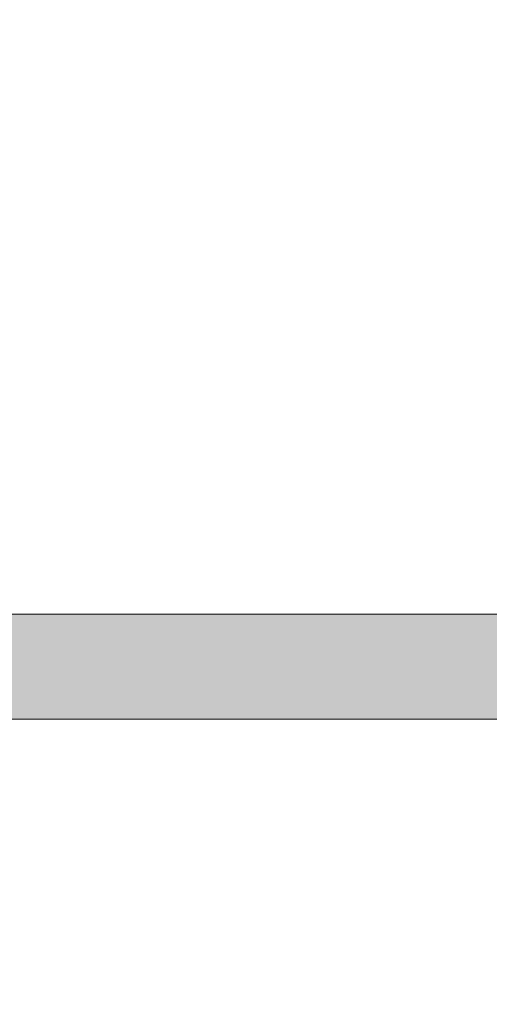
# Model space of a CAD drawing. Header units: inches. Extents: x -462 to -293, y -254 to -12.
# Tile 38 of 89: x -358.63 to -357.57, y -72.9 to -70.68. Entities that reach past the tile are written whole.
import ezdxf

# ---------------------------------------------------------------- set-up
doc = ezdxf.new("R2010")
doc.units = ezdxf.units.IN
doc.header["$LTSCALE"] = 32
doc.header["$MEASUREMENT"] = 0
doc.header["$PDMODE"] = 1
doc.header["$PDSIZE"] = -2
doc.linetypes.add('Dash Style-1', pattern=[0.083328, 0.041656, -0.041672])
for name, color, linetype, lineweight in [('Black', 7, 'Continuous', 18), ('DashLine', 7, 'Dash Style-1', 13), ('DashLineFill', 7, 'Dash Style-1', 13), ('Drawing', 7, 'Continuous', 18), ('Leg_Locator', 7, 'Continuous', 13), ('Metal-Black', 7, 'Continuous', 18), ('Metal-DeskStructure', 7, 'Continuous', 13), ('None', 7, 'Continuous', 18), ('SolidLine', 7, 'Continuous', 15), ('Wood_1-H', 7, 'Continuous', 13)]:
    doc.layers.add(name, color=color, linetype=linetype, lineweight=lineweight)
doc.layers.add('Metal-Leg', color=7, linetype='Continuous', lineweight=18, true_color=0x4c4c4c)
pattern_1 = [(45, (0, 0), (-1.61301565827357, 1.935715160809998), []), (45, (-1.0608, 1.0608), (-0.4723460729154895, 0.4167612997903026), [])]

# ---------------------------------------------------------------- blocks, each defined once
blk = doc.blocks.new('Group-12')
at = {"layer": 'DashLine'}
blk.add_rational_spline([(3.425889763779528, -2.559055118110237), (3.42588976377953, -37.77524409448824), (3.425889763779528, -72.99143307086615), (3.425889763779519, -74.52755905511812), (1.889763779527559, -74.52755905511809), (-11.02873622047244, -74.54730708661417), (-23.94723622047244, -74.56705511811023), (-25.24962716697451, -74.46183701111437), (-25.47623622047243, -73.17505511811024), (-27.40623622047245, -52.62205511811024), (-29.33623622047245, -32.06905511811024), (-29.64541729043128, -28.77953659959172), (-29.64523622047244, -25.47205511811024), (-29.64579921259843, -14.01555511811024), (-29.64636220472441, -2.559055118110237), (-13.11023622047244, -2.559055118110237), (3.425889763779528, -2.559055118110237)], [1, 1, 1, 0.7071067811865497, 1, 1, 1, 1, 1, 1, 1, 1, 1, 1, 1, 1, 1], degree=2, knots=[0, 0, 0, 0.3437727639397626, 0.3437727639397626, 0.3543760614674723, 0.3543760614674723, 0.4804837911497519, 0.4804837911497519, 0.4932388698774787, 0.4932388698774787, 0.6947633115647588, 0.6947633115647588, 0.7270176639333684, 0.7270176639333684, 0.838740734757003, 0.838740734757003, 1, 1, 1], dxfattribs=at)
at = {"layer": 'SolidLine'}
blk.add_rational_spline([(4.881889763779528, -2.559055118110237), (4.881889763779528, -37.77524409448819), (4.881889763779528, -72.99143307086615), (4.881889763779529, -75.98355905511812), (1.889763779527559, -75.98355905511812), (-11.02373622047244, -76.00380708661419), (-23.93723622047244, -76.02405511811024), (-26.48855720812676, -75.8181826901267), (-26.92623622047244, -73.31105511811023), (-28.85673622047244, -52.75855511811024), (-30.78723622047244, -32.20605511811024), (-31.10141317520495, -28.84703865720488), (-31.10223622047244, -25.47205511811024), (-31.10229921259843, -14.01555511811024), (-31.10236220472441, -2.559055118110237), (-13.11023622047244, -2.559055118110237), (4.881889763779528, -2.559055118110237)], [1, 1, 1, 0.7071067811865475, 1, 1, 1, 1, 1, 1, 1, 1, 1, 1, 1, 1, 1], degree=2, knots=[0, 0, 0, 0.3304669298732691, 0.3304669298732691, 0.3503210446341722, 0.3503210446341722, 0.4715008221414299, 0.4715008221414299, 0.4955201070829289, 0.4955201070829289, 0.690341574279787, 0.690341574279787, 0.7221812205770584, 0.7221812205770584, 0.83026201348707, 0.83026201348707, 1, 1, 1], dxfattribs=at)
blk = doc.blocks.new('1BRPFY-Leg_Plate (2D)')
at = {"layer": 'DashLineFill', "linetype": 'Continuous', "lineweight": 13}
h = blk.add_hatch(dxfattribs=at)
h.set_pattern_fill('Steel', color=253, style=0, pattern_type=2)
h.set_pattern_definition(pattern_1)
edge = h.paths.add_edge_path()
edge.add_arc((-1.704724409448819, -1.704724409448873), 0.125984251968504, 179.9999999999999, 269.9999999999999)
edge.add_line((-1.704724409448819, -1.830708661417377), (1.704724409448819, -1.830708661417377))
edge.add_arc((1.704724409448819, -1.704724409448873), 0.125984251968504, 270.0000000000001, 360.0000000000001)
edge.add_line((1.830708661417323, -1.704724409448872), (1.830708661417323, 1.704724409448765))
edge.add_arc((1.704724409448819, 1.704724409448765), 0.1259842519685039, 0, 90)
edge.add_line((1.704724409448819, 1.830708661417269), (-1.704724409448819, 1.830708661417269))
edge.add_arc((-1.704724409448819, 1.704724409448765), 0.1259842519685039, 90, 180)
edge.add_line((-1.830708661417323, 1.704724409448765), (-1.830708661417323, -1.704724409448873))
at = {"layer": 'DashLineFill', "flags": 128}
blk.add_lwpolyline([(-1.830708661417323, -1.704724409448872, 0.414213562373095), (-1.704724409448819, -1.830708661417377), (1.704724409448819, -1.830708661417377, 0.414213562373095), (1.830708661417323, -1.704724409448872), (1.830708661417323, 1.704724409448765, 0.414213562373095), (1.704724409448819, 1.830708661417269), (-1.704724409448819, 1.830708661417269, 0.414213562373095), (-1.830708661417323, 1.704724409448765)], format="xyb", close=True, dxfattribs=at)
blk = doc.blocks.new('1BRPX5-Util_Bkt_Sm-F (2D)')
at = {"layer": 'DashLineFill', "linetype": 'Continuous', "lineweight": 13}
h = blk.add_hatch(dxfattribs=at)
h.set_pattern_fill('Steel', color=253, style=0, pattern_type=2)
h.set_pattern_definition(pattern_1)
edge = h.paths.add_edge_path()
edge.add_line((-4.468503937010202, 4.413385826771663), (-3.12992125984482, 4.413385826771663))
edge.add_line((-3.12992125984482, 4.413385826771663), (-3.12992125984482, -1.854330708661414))
edge.add_line((-3.12992125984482, -1.854330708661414), (-4.468503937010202, -1.854330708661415))
edge.add_line((-4.468503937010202, -1.854330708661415), (-4.468503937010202, -1.988188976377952))
edge.add_line((-4.468503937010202, -1.988188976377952), (-2.421259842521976, -1.988188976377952))
edge.add_line((-2.421259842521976, -1.988188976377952), (-2.421259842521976, -2.366141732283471))
edge.add_arc((-2.303149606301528, -2.366141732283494), 0.1181102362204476, 179.9999999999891, 270.000000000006)
edge.add_line((-2.303149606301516, -2.484251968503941), (2.303149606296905, -2.484251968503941))
edge.add_arc((2.303149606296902, -2.366141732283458), 0.1181102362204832, 270.0000000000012, 359.9999999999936)
edge.add_line((2.421259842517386, -2.366141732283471), (2.421259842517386, -1.988188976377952))
edge.add_line((2.421259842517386, -1.988188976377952), (4.468503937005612, -1.988188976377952))
edge.add_line((4.468503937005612, -1.988188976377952), (4.468503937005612, -1.854330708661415))
edge.add_line((4.468503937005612, -1.854330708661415), (3.12992125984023, -1.854330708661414))
edge.add_line((3.12992125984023, -1.854330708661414), (3.12992125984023, 4.413385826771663))
edge.add_line((3.12992125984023, 4.413385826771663), (4.468503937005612, 4.413385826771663))
edge.add_line((4.468503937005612, 4.413385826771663), (4.468503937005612, 4.547244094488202))
edge.add_line((4.468503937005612, 4.547244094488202), (2.421259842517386, 4.547244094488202))
edge.add_line((2.421259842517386, 4.547244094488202), (2.421259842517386, 4.925196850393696))
edge.add_arc((2.303149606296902, 4.925196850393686), 0.1181102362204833, 5.365542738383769e-12, 89.99999999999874)
edge.add_line((2.303149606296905, 5.043307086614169), (-2.303149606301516, 5.043307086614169))
edge.add_arc((-2.303149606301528, 4.92519685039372), 0.1181102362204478, 89.99999999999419, 180.0000000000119)
edge.add_line((-2.421259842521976, 4.925196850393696), (-2.421259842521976, 4.547244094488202))
edge.add_line((-2.421259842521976, 4.547244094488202), (-4.468503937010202, 4.547244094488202))
edge.add_line((-4.468503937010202, 4.547244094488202), (-4.468503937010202, 4.413385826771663))
at = {"layer": 'DashLineFill', "flags": 128}
blk.add_lwpolyline([(-4.468503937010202, 4.413385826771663), (-3.12992125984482, 4.413385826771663), (-3.12992125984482, -1.854330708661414), (-4.468503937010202, -1.854330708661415), (-4.468503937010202, -1.988188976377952), (-2.421259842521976, -1.988188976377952), (-2.421259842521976, -2.366141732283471, 0.4142135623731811), (-2.303149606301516, -2.484251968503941), (2.303149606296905, -2.484251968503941, 0.4142135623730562), (2.421259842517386, -2.366141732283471), (2.421259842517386, -1.988188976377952), (4.468503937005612, -1.988188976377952), (4.468503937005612, -1.854330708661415), (3.12992125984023, -1.854330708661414), (3.12992125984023, 4.413385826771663), (4.468503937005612, 4.413385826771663), (4.468503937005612, 4.547244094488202), (2.421259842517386, 4.547244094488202), (2.421259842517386, 4.925196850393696, 0.4142135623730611), (2.303149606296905, 5.043307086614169), (-2.303149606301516, 5.043307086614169, 0.4142135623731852), (-2.421259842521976, 4.925196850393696), (-2.421259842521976, 4.547244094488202), (-4.468503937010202, 4.547244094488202)], format="xyb", close=True, dxfattribs=at)
blk = doc.blocks.new('Slate-LegBrace (2D)')
at = {"layer": 'DashLineFill', "linetype": 'Continuous', "lineweight": 13}
h = blk.add_hatch(dxfattribs=at)
h.set_pattern_fill('Steel', color=253, style=0, pattern_type=2)
h.set_pattern_definition(pattern_1)
edge = h.paths.add_edge_path()
edge.add_line((-2.199587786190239, -0.1351515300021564), (-1.374775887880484, -0.1351515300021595))
edge.add_arc((3.636636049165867e-15, -0.01355418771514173), 1.380142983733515, 185.0545920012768, 354.9454079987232)
edge.add_line((1.374775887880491, -0.13515153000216), (2.199718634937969, -0.1351515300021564))
edge.add_arc((6.54243738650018e-05, -0.01705725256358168), 2.202821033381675, 183.0731271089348, 356.92687289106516, ccw=False)
h = blk.add_hatch(dxfattribs=at)
h.set_pattern_fill('Steel', color=253, style=0, pattern_type=2)
h.set_pattern_definition(pattern_1)
h.paths.add_polyline_path([(-0.6866374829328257, -1.819226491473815), (-0.6783410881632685, -1.819634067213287), (-0.670124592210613, -1.820852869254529), (-0.6620671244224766, -1.822871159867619), (-0.6542462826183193, -1.825669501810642), (-0.6467373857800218, -1.829220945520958), (-0.6396127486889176, -1.833491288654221), (-0.6329409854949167, -1.83843940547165), (-0.6267863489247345, -1.844017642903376), (-0.6212081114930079, -1.850172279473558), (-0.6162599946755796, -1.856844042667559), (-0.6119896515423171, -1.863968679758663), (-0.6084382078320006, -1.871477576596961), (-0.6056398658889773, -1.879298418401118), (-0.6036215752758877, -1.887355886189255), (-0.6024027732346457, -1.89557238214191), (-0.6019951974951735, -1.903868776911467), (-0.6024027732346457, -1.912165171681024), (-0.6036215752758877, -1.92038166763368), (-0.6056398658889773, -1.928439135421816), (-0.6084382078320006, -1.936259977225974), (-0.6119896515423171, -1.943768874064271), (-0.6162599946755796, -1.950893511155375), (-0.6212081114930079, -1.957565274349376), (-0.6267863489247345, -1.963719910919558), (-0.6329409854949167, -1.969298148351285), (-0.6396127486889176, -1.974246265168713), (-0.6467373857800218, -1.978516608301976), (-0.6542462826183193, -1.982068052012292), (-0.6620671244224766, -1.984866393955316), (-0.670124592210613, -1.986884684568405), (-0.6783410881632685, -1.988103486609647), (-0.6866374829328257, -1.988511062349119), (-0.6949338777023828, -1.988103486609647), (-0.7031503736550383, -1.986884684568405), (-0.7112078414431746, -1.984866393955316), (-0.719028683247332, -1.982068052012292), (-0.7265375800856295, -1.978516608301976), (-0.7336622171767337, -1.974246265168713), (-0.7403339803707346, -1.969298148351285), (-0.7464886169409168, -1.963719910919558), (-0.7520668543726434, -1.957565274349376), (-0.7570149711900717, -1.950893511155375), (-0.7612853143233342, -1.943768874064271), (-0.7648367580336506, -1.936259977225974), (-0.7676350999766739, -1.928439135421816), (-0.7696533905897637, -1.92038166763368), (-0.7708721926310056, -1.912165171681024), (-0.7712797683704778, -1.903868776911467), (-0.7708721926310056, -1.89557238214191), (-0.7696533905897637, -1.887355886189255), (-0.7676350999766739, -1.879298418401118), (-0.7648367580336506, -1.871477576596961), (-0.7612853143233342, -1.863968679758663), (-0.7570149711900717, -1.856844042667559), (-0.7520668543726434, -1.850172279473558), (-0.7464886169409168, -1.844017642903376), (-0.7403339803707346, -1.83843940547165), (-0.7336622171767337, -1.833491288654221), (-0.7265375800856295, -1.829220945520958), (-0.719028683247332, -1.825669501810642), (-0.7112078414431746, -1.822871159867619), (-0.7031503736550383, -1.820852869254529), (-0.6949338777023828, -1.819634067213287)])
h = blk.add_hatch(dxfattribs=at)
h.set_pattern_fill('Steel', color=253, style=0, pattern_type=2)
h.set_pattern_definition(pattern_1)
h.paths.add_polyline_path([(0.6865492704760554, -1.819226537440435), (0.6948460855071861, -1.819625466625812), (0.703063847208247, -1.820835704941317), (0.7111234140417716, -1.822845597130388), (0.7189471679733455, -1.825635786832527), (0.7264597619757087, -1.829179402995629), (0.7335888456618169, -1.833442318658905), (0.7402657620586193, -1.838383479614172), (0.7464262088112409, -1.843955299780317), (0.7520108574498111, -1.850104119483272), (0.7569659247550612, -1.856770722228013), (0.7612436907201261, -1.86389090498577), (0.7648029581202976, -1.871396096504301), (0.7676094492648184, -1.879214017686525), (0.769636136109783, -1.887269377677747), (0.7708635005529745, -1.895484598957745), (0.771279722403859, -1.903780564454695), (0.7708807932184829, -1.912077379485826), (0.7696705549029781, -1.920295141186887), (0.7676606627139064, -1.928354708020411), (0.7648704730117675, -1.936178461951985), (0.7613268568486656, -1.943691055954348), (0.7570639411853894, -1.950820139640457), (0.7521227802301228, -1.957497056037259), (0.7465509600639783, -1.963657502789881), (0.7404021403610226, -1.969242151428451), (0.733735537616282, -1.974197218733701), (0.7266153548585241, -1.978474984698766), (0.719110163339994, -1.982034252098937), (0.71129224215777, -1.984840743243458), (0.7032368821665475, -1.986867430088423), (0.6950216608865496, -1.988094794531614), (0.6867256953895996, -1.988511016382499), (0.6784288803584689, -1.988112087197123), (0.6702111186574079, -1.986901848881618), (0.6621515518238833, -1.984891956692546), (0.6543277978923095, -1.982101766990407), (0.6468152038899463, -1.978558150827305), (0.6396861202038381, -1.974295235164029), (0.6330092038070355, -1.969354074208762), (0.626848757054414, -1.963782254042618), (0.6212641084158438, -1.957633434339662), (0.6163090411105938, -1.950966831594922), (0.6120312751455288, -1.943846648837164), (0.6084720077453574, -1.936341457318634), (0.6056655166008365, -1.92852353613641), (0.6036388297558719, -1.920468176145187), (0.6024114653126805, -1.912252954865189), (0.6019952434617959, -1.903956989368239), (0.6023941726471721, -1.895660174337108), (0.6036044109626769, -1.887442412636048), (0.6056143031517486, -1.879382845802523), (0.6084044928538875, -1.871559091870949), (0.6119481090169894, -1.864046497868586), (0.6162110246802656, -1.856917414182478), (0.6211521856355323, -1.850240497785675), (0.6267240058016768, -1.844080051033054), (0.6328728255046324, -1.838495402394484), (0.6395394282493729, -1.833540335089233), (0.6466596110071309, -1.829262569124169), (0.654164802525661, -1.825703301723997), (0.661982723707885, -1.822896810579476), (0.6700380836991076, -1.820870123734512), (0.6782533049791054, -1.81964275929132)])
at = {"layer": 'DashLineFill', "flags": 128}
blk.add_lwpolyline([(-2.199587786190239, -0.1351515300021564), (-1.374775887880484, -0.1351515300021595, 0.9154551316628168), (1.374775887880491, -0.13515153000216), (2.199718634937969, -0.1351515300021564, -0.9477524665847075)], format="xyb", close=True, dxfattribs=at)
for points in [[(-0.6866374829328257, -1.819226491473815), (-0.6783410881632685, -1.819634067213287), (-0.670124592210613, -1.820852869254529), (-0.6620671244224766, -1.822871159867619), (-0.6542462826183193, -1.825669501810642), (-0.6467373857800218, -1.829220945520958), (-0.6396127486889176, -1.833491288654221), (-0.6329409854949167, -1.83843940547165), (-0.6267863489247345, -1.844017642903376), (-0.6212081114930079, -1.850172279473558), (-0.6162599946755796, -1.856844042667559), (-0.6119896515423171, -1.863968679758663), (-0.6084382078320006, -1.871477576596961), (-0.6056398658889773, -1.879298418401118), (-0.6036215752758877, -1.887355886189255), (-0.6024027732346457, -1.89557238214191), (-0.6019951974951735, -1.903868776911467), (-0.6024027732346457, -1.912165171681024), (-0.6036215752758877, -1.92038166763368), (-0.6056398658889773, -1.928439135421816), (-0.6084382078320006, -1.936259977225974), (-0.6119896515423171, -1.943768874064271), (-0.6162599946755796, -1.950893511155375), (-0.6212081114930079, -1.957565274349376), (-0.6267863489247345, -1.963719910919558), (-0.6329409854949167, -1.969298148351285), (-0.6396127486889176, -1.974246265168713), (-0.6467373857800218, -1.978516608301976), (-0.6542462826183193, -1.982068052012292), (-0.6620671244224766, -1.984866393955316), (-0.670124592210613, -1.986884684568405), (-0.6783410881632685, -1.988103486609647), (-0.6866374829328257, -1.988511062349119), (-0.6949338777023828, -1.988103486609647), (-0.7031503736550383, -1.986884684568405), (-0.7112078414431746, -1.984866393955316), (-0.719028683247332, -1.982068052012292), (-0.7265375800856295, -1.978516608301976), (-0.7336622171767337, -1.974246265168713), (-0.7403339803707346, -1.969298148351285), (-0.7464886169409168, -1.963719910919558), (-0.7520668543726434, -1.957565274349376), (-0.7570149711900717, -1.950893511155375), (-0.7612853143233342, -1.943768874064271), (-0.7648367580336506, -1.936259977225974), (-0.7676350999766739, -1.928439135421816), (-0.7696533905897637, -1.92038166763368), (-0.7708721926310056, -1.912165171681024), (-0.7712797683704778, -1.903868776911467), (-0.7708721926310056, -1.89557238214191), (-0.7696533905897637, -1.887355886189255), (-0.7676350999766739, -1.879298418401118), (-0.7648367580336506, -1.871477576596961), (-0.7612853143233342, -1.863968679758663), (-0.7570149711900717, -1.856844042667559), (-0.7520668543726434, -1.850172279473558), (-0.7464886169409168, -1.844017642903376), (-0.7403339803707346, -1.83843940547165), (-0.7336622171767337, -1.833491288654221), (-0.7265375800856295, -1.829220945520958), (-0.719028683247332, -1.825669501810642), (-0.7112078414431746, -1.822871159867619), (-0.7031503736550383, -1.820852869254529), (-0.6949338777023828, -1.819634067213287)], [(0.6865492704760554, -1.819226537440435), (0.6948460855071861, -1.819625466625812), (0.703063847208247, -1.820835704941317), (0.7111234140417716, -1.822845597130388), (0.7189471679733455, -1.825635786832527), (0.7264597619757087, -1.829179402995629), (0.7335888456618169, -1.833442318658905), (0.7402657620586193, -1.838383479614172), (0.7464262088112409, -1.843955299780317), (0.7520108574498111, -1.850104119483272), (0.7569659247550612, -1.856770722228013), (0.7612436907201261, -1.86389090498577), (0.7648029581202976, -1.871396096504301), (0.7676094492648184, -1.879214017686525), (0.769636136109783, -1.887269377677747), (0.7708635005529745, -1.895484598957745), (0.771279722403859, -1.903780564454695), (0.7708807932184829, -1.912077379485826), (0.7696705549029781, -1.920295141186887), (0.7676606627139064, -1.928354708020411), (0.7648704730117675, -1.936178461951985), (0.7613268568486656, -1.943691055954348), (0.7570639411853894, -1.950820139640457), (0.7521227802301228, -1.957497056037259), (0.7465509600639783, -1.963657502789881), (0.7404021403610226, -1.969242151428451), (0.733735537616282, -1.974197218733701), (0.7266153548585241, -1.978474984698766), (0.719110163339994, -1.982034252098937), (0.71129224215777, -1.984840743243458), (0.7032368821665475, -1.986867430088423), (0.6950216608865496, -1.988094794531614), (0.6867256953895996, -1.988511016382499), (0.6784288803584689, -1.988112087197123), (0.6702111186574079, -1.986901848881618), (0.6621515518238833, -1.984891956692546), (0.6543277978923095, -1.982101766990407), (0.6468152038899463, -1.978558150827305), (0.6396861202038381, -1.974295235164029), (0.6330092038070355, -1.969354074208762), (0.626848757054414, -1.963782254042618), (0.6212641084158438, -1.957633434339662), (0.6163090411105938, -1.950966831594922), (0.6120312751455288, -1.943846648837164), (0.6084720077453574, -1.936341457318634), (0.6056655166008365, -1.92852353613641), (0.6036388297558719, -1.920468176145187), (0.6024114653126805, -1.912252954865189), (0.6019952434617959, -1.903956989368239), (0.6023941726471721, -1.895660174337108), (0.6036044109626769, -1.887442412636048), (0.6056143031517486, -1.879382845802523), (0.6084044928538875, -1.871559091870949), (0.6119481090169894, -1.864046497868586), (0.6162110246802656, -1.856917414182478), (0.6211521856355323, -1.850240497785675), (0.6267240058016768, -1.844080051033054), (0.6328728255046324, -1.838495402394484), (0.6395394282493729, -1.833540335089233), (0.6466596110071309, -1.829262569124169), (0.654164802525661, -1.825703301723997), (0.661982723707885, -1.822896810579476), (0.6700380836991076, -1.820870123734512), (0.6782533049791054, -1.81964275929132)]]:
    blk.add_lwpolyline(points, close=True, dxfattribs=at)
blk = doc.blocks.new('Group-28')
at = {"layer": 'DashLine', "flags": 128}
blk.add_lwpolyline([(-10.45275590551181, -48.71062992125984), (-10.45275590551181, -63.74015748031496), (-11.2007874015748, -63.74015748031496), (-11.2007874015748, -48.71062992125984)], close=True, dxfattribs=at)
at = {"layer": 'SolidLine', "flags": 128}
blk.add_lwpolyline([(-3.838582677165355, -0.7480314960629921), (-3.838582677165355, -63.74015748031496), (-11.2007874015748, -63.74015748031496), (-11.2007874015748, -0.7480314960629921)], close=True, dxfattribs=at)
at = {"layer": 'Wood_1-H', "color": 7, "rotation": 270}
for name in ['1BRPX5-Util_Bkt_Sm-F (2D)', 'Slate-LegBrace (2D)', '1BRPFY-Leg_Plate (2D)']:
    blk.add_blockref(name, (-8.385826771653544, -58.50393700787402), dxfattribs=at)
blk = doc.blocks.new('Group-33')
at = {"layer": 'DashLine'}
for p, q in [((0.0001991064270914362, -3.582677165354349), (0.0001991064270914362, -3.346456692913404)), ((-0.117911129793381, -3.700787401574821), (-0.3541316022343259, -3.700787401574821)), ((0.1183093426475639, -3.700787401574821), (0.3545298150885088, -3.700787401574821)), ((0.0001991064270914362, -3.818897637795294), (0.0001991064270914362, -4.055118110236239))]:
    blk.add_line(p, q, dxfattribs=at)
at = {"layer": 'DashLine', "flags": 128}
blk.add_lwpolyline([(-0.2557064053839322, -3.700787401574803), (-0.254474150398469, -3.675704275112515), (-0.2507892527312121, -3.650862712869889), (-0.2446871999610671, -3.626501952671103), (-0.2362267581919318, -3.602856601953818), (-0.2254894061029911, -3.580154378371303), (-0.2125785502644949, -3.558613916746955), (-0.1976185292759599, -3.538442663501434), (-0.180753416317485, -3.51983487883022), (-0.1621456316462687, -3.502969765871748), (-0.1419743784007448, -3.488009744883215), (-0.1204339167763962, -3.475098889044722), (-0.09773169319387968, -3.464361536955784), (-0.07408634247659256, -3.455901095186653), (-0.04972558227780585, -3.449799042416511), (-0.02488402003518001, -3.446114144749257), (0.0001991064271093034, -3.444881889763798), (0.02528223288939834, -3.446114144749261), (0.05012379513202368, -3.449799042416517), (0.07448455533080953, -3.455901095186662), (0.09812990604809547, -3.464361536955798), (0.1208321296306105, -3.475098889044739), (0.1423725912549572, -3.488009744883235), (0.1625438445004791, -3.50296976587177), (0.181151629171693, -3.519834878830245), (0.1980167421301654, -3.538442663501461), (0.2129767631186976, -3.558613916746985), (0.2258876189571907, -3.580154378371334), (0.2366249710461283, -3.60285660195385), (0.2450854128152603, -3.626501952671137), (0.2511874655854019, -3.650862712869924), (0.2548723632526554, -3.67570427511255), (0.2561046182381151, -3.700787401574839), (0.2548723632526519, -3.725870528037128), (0.251187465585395, -3.750712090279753), (0.24508541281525, -3.775072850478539), (0.2366249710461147, -3.798718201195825), (0.2258876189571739, -3.82142042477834), (0.2129767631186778, -3.842960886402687), (0.1980167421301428, -3.863132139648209), (0.1811516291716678, -3.881739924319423), (0.1625438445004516, -3.898605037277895), (0.1423725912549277, -3.913565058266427), (0.1208321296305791, -3.926475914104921), (0.09812990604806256, -3.937213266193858), (0.07448455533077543, -3.94567370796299), (0.05012379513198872, -3.951775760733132), (0.02528223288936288, -3.955460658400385), (0.0001991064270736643, -3.956692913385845), (-0.02488402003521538, -3.955460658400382), (-0.04972558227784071, -3.951775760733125), (-0.07408634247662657, -3.94567370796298), (-0.09773169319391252, -3.937213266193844), (-0.1204339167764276, -3.926475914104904), (-0.1419743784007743, -3.913565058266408), (-0.1621456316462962, -3.898605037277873), (-0.1807534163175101, -3.881739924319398), (-0.1976185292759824, -3.863132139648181), (-0.2125785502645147, -3.842960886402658), (-0.2254894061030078, -3.821420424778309), (-0.2362267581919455, -3.798718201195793), (-0.2446871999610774, -3.775072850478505), (-0.250789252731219, -3.750712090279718), (-0.2544741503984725, -3.725870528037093)], close=True, dxfattribs=at)
blk = doc.blocks.new('1BRPT9-Bracket (2D)')
at = {"layer": 'DashLineFill', "linetype": 'Continuous', "lineweight": 13}
h = blk.add_hatch(dxfattribs=at)
h.set_pattern_fill('Steel', color=253, style=0, pattern_type=2)
h.set_pattern_definition(pattern_1)
edge = h.paths.add_edge_path()
edge.add_arc((1.677931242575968, -8.488188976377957), 0.2519685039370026, 269.999999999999, 360.0000000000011)
edge.add_line((1.929899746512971, -8.488188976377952), (1.929899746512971, -7.480314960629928))
edge.add_line((1.929899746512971, -7.480314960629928), (2.323600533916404, -7.480314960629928))
edge.add_line((2.323600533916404, -7.480314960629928), (2.323600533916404, 7.461135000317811))
edge.add_line((2.323600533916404, 7.461135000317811), (1.929899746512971, 7.480314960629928))
edge.add_line((1.929899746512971, 7.480314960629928), (1.929899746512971, 8.488188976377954))
edge.add_arc((1.677931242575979, 8.488188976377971), 0.2519685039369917, 359.999999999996, 450.0000000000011)
edge.add_line((1.677931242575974, 8.740157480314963), (-2.32206875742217, 8.740157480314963))
edge.add_line((-2.32206875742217, 8.740157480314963), (-2.32206875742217, -8.74015748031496))
edge.add_line((-2.32206875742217, -8.74015748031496), (1.677931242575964, -8.74015748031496))
at = {"layer": 'DashLineFill', "linetype": 'Continuous', "lineweight": 5}
blk.add_point((0.0001991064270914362, -3.700787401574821), dxfattribs=at)
at = {"layer": 'Metal-DeskStructure', "color": 7}
blk.add_blockref('Group-33', (0, 0), dxfattribs=at)
blk = doc.blocks.new('Group-52')
at = {"layer": 'DashLineFill', "linetype": 'Continuous', "lineweight": 13}
h = blk.add_hatch(dxfattribs=at)
h.set_pattern_fill('Steel', color=253, style=0, pattern_type=2)
h.set_pattern_definition(pattern_1)
h.paths.add_polyline_path([(-2.066929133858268, 1.397637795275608), (2.066929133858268, 1.397637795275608), (2.066929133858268, 0.1377952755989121), (2.106299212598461, 0.1377952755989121), (2.106299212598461, -0.1377952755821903), (2.066929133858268, -0.1377952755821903), (2.066929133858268, -5.275590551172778), (2.106299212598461, -5.275590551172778), (2.106299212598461, -5.55118110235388), (2.066929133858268, -5.55118110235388), (2.066929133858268, -5.82677165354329), (-2.066929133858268, -5.82677165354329), (-2.066929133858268, -5.55118110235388), (-2.106299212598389, -5.55118110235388), (-2.106299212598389, -5.275590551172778), (-2.066929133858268, -5.275590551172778), (-2.066929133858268, -0.1377952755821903), (-2.106299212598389, -0.1377952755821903), (-2.106299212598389, 0.1377952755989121), (-2.066929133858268, 0.1377952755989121)])
blk = doc.blocks.new('TL14_upper_leg (2D)')
at = {"layer": 'DashLine', "color": 7}
blk.add_blockref('Group-52', (0, 0), dxfattribs=at)
blk = doc.blocks.new('SlateLegLocator-L3')
at = {"color": 255, "linetype": 'Dash Style-1', "lineweight": 5}
blk.add_wipeout([(-2.106299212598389, 1.3779527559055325), (2.10629921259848, 1.3779527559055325), (2.10629921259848, -5.807086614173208), (-2.106299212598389, -5.807086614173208)], dxfattribs=at).dxf.layer = 'Black'
at = {"layer": 'Leg_Locator', "linetype": 'Continuous', "lineweight": 0, "true_color": 0xff0000}
h = blk.add_hatch(color=1, dxfattribs=at)
edge = h.paths.add_edge_path()
edge.add_line((4.475859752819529e-14, -5.0275590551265), (-0.4794678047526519, -3.866141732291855))
edge.add_line((-0.4794678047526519, -3.866141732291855), (-0.1181102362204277, -3.866141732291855))
edge.add_line((-0.1181102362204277, -3.866141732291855), (-0.1181102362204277, -1.37222430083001))
edge.add_arc((4.476974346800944e-14, -0.1574803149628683), 1.220472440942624, 264.4465558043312, 275.5534441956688)
edge.add_line((0.1181102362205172, -1.37222430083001), (0.1181102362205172, -3.866141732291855))
edge.add_line((0.1181102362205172, -3.866141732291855), (0.4794678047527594, -3.866141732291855))
edge.add_line((0.4794678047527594, -3.866141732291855), (4.474198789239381e-14, -5.0275590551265))
at = {"layer": 'Leg_Locator', "flags": 128}
blk.add_lwpolyline([(4.475859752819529e-14, -5.0275590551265), (-0.4794678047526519, -3.866141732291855), (-0.1181102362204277, -3.866141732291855), (-0.1181102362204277, -1.37222430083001, 0.04850091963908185), (0.1181102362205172, -1.37222430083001), (0.1181102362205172, -3.866141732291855), (0.4794678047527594, -3.866141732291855)], format="xyb", close=True, dxfattribs=at)
blk = doc.blocks.new('StructEnd-L3 (2D)')
at = {"layer": 'Metal-Black', "color": 7}
blk.add_blockref('1BRPT9-Bracket (2D)', (-0.0001991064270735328, 6.10236220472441), dxfattribs=at)
at = {"layer": 'Metal-Leg', "color": 7, "rotation": 180}
blk.add_blockref('TL14_upper_leg (2D)', (0, 0), dxfattribs=at)
at = {"layer": 'Metal-DeskStructure', "color": 7, "rotation": 180}
blk.add_blockref('SlateLegLocator-L3', (0, 0), dxfattribs=at)
blk = doc.blocks.new('Group-66')
at = {"layer": 'None'}
for name in ['Group-28', 'Group-12']:
    blk.add_blockref(name, (0, 0), dxfattribs=at)
at = {"layer": 'SolidLine', "color": 7, "rotation": 90}
blk.add_blockref('StructEnd-L3 (2D)', (-8.30708661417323, -58.50393700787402), dxfattribs=at)
blk = doc.blocks.new('SL Runoff Utility L Desk2 (2D)')
at = {"layer": 'None'}
blk.add_blockref('Group-66', (0, 0), dxfattribs=at)
at = {"layer": 'Drawing', "color": 0, "flags": 1}
for tag in ['Tag', 'Catalog', 'Option1', 'Option2', 'Option3', 'Option4', 'Option5', 'Option6', 'Option7', 'Option8', 'Option9', 'Option10', 'Option11', 'Option12', 'Custom', 'FinishGroup', 'Discount', 'Item2', 'Item3', 'Item6', 'Item9', 'Item10', 'Item12', 'Item13', 'Item16', 'Item19', 'Item20', 'Item21', 'Item22', 'Item23', 'Item24', 'Item25', 'Item8', 'Item18', 'Item1', 'Item4', 'Item5', 'Item7', 'Item11', 'Item14', 'Item15', 'Item17']:
    blk.add_attdef(tag, (-64.77952755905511, -74.68547244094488), '', height=0.007086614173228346, dxfattribs=at)

msp = doc.modelspace()

# ---------------------------------------------------------------- block references
at = {"layer": 'Drawing'}
msp.add_blockref('SL Runoff Utility L Desk2 (2D)', (-347.3884579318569, -13.63889082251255), dxfattribs=at)

doc.saveas('drawing.dxf')
